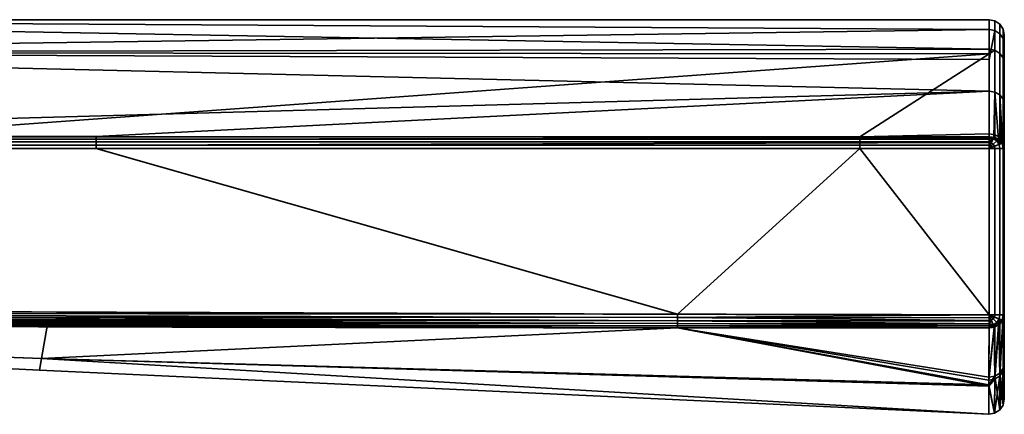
# Model space of a CAD drawing. Header units: millimetres. Extents: x -322 to 8072, y -96 to 57.
# Tile 250 of 256: x 7079 to 7112, y -96 to -83. Entities that reach past the tile are written whole.
import ezdxf

# ---------------------------------------------------------------- set-up
doc = ezdxf.new("R2010")
doc.units = ezdxf.units.MM
doc.layers.add('151', color=7, linetype='Continuous', true_color=0xffffff)

# ---------------------------------------------------------------- blocks, each defined once
blk = doc.blocks.new('UG_SURFACE_010')
at = {"layer": '151', "color": 251, "linetype": 'Continuous', "lineweight": 35}
for points in [[(7057.361, -83.3, 1103.998), (7057.362, -84.374, 1109.971), (7111, -84.265, 1109.668)], [(7057.361, -83.3, 1103.998), (7111, -83.3, 1104), (7111, -83.616, 1100.726)], [(7111, -83.616, 1100.726), (7057.362, -84.375, 1098.026), (7057.361, -83.3, 1103.998)], [(7111, -84.265, 1109.668), (7111, -83.3, 1104), (7057.361, -83.3, 1103.998)], [(7111.191, -83.338, 1104), (7111, -83.3, 1104), (7111, -84.265, 1109.668), (7111.191, -84.301, 1109.656)], [(7111.191, -83.653, 1100.733), (7111, -83.616, 1100.726), (7111, -83.3, 1104), (7111.191, -83.338, 1104)], [(7111.353, -83.446, 1104), (7111.191, -83.338, 1104), (7111.191, -84.301, 1109.656), (7111.353, -84.404, 1109.62)], [(7111.353, -83.76, 1100.754), (7111.191, -83.653, 1100.733), (7111.191, -83.338, 1104), (7111.353, -83.446, 1104)], [(7111.462, -83.609, 1104), (7111.353, -83.446, 1104), (7111.353, -84.404, 1109.62), (7111.462, -84.557, 1109.566)], [(7111.462, -83.919, 1100.785), (7111.353, -83.76, 1100.754), (7111.353, -83.446, 1104), (7111.462, -83.609, 1104)], [(7111, -83.616, 1100.726), (7111, -84.603, 1098.112), (7057.362, -84.375, 1098.026)], [(7111, -84.603, 1098.112), (7111, -83.616, 1100.726), (7111.191, -83.653, 1100.733)], [(7111.191, -83.653, 1100.733), (7111.191, -85.68, 1095.366), (7111, -85.647, 1095.347), (7111, -84.603, 1098.112)], [(7111.353, -85.773, 1095.421), (7111.191, -85.68, 1095.366), (7111.191, -83.653, 1100.733), (7111.353, -83.76, 1100.754)], [(7111.462, -85.913, 1095.503), (7111.353, -85.773, 1095.421), (7111.353, -83.76, 1100.754), (7111.462, -83.919, 1100.785)], [(7111.5, -83.8, 1104), (7111.462, -83.609, 1104), (7111.462, -84.557, 1109.566), (7111.5, -84.737, 1109.503)], [(7111.5, -84.107, 1100.822), (7111.462, -83.919, 1100.785), (7111.462, -83.609, 1104), (7111.5, -83.8, 1104)], [(7111.5, -95.788, 1104), (7111.5, -83.8, 1104), (7111.5, -84.737, 1109.503)], [(7111.5, -95.788, 1104), (7111.5, -84.107, 1100.822), (7111.5, -83.8, 1104)], [(7111.5, -86.079, 1095.599), (7111.462, -85.913, 1095.503), (7111.462, -83.919, 1100.785), (7111.5, -84.107, 1100.822)], [(7111.5, -95.788, 1104), (7111.5, -86.079, 1095.599), (7111.5, -84.107, 1100.822)], [(7057.362, -84.374, 1109.971), (7111, -84.419, 1109.946), (7111, -84.265, 1109.668)], [(7111, -84.419, 1109.946), (7057.362, -84.374, 1109.971), (7073.575, -87.148, 1114.816)], [(7057.362, -84.375, 1098.026), (7111, -84.603, 1098.112), (7111, -85.647, 1095.347)], [(7111, -85.647, 1095.347), (7057.363, -87.147, 1093.184), (7057.362, -84.375, 1098.026)], [(7073.575, -87.148, 1114.816), (7106.747, -87.148, 1114.816), (7111, -84.419, 1109.946)], [(7106.747, -87.148, 1114.816), (7111, -87.053, 1114.698), (7111, -84.419, 1109.946)], [(7111.191, -84.301, 1109.656), (7111, -84.265, 1109.668), (7111, -84.419, 1109.946)], [(7111, -84.419, 1109.946), (7111, -87.053, 1114.698), (7111.191, -87.082, 1114.674), (7111.191, -84.301, 1109.656)], [(7111.353, -84.404, 1109.62), (7111.191, -84.301, 1109.656), (7111.191, -87.082, 1114.674), (7111.353, -87.167, 1114.606)], [(7111.462, -84.557, 1109.566), (7111.353, -84.404, 1109.62), (7111.353, -87.167, 1114.606), (7111.462, -87.294, 1114.505)], [(7111.5, -84.737, 1109.503), (7111.462, -84.557, 1109.566), (7111.462, -87.294, 1114.505), (7111.5, -87.443, 1114.385)], [(7111.5, -84.737, 1109.503), (7111.5, -87.443, 1114.385), (7111.5, -94.687, 1110.751), (7111.5, -95.788, 1104)], [(7081.652, -87.147, 1093.184), (7057.363, -87.147, 1093.184), (7111, -85.647, 1095.347)], [(7111, -85.647, 1095.347), (7111, -87.148, 1093.184), (7081.652, -87.147, 1093.184)], [(7111.153, -87.171, 1093.203), (7111, -87.148, 1093.184), (7111, -85.647, 1095.347), (7111.191, -85.68, 1095.366)], [(7111.191, -85.68, 1095.366), (7111.191, -87.177, 1093.208), (7111.153, -87.171, 1093.203)], [(7111.191, -85.68, 1095.366), (7111.353, -85.773, 1095.421), (7111.353, -87.261, 1093.277), (7111.304, -87.236, 1093.256)], [(7111.304, -87.236, 1093.256), (7111.191, -87.177, 1093.208), (7111.191, -85.68, 1095.366)], [(7111.353, -85.773, 1095.421), (7111.436, -87.357, 1093.355), (7111.391, -87.305, 1093.312)], [(7111.353, -85.773, 1095.421), (7111.462, -85.913, 1095.503), (7111.462, -87.387, 1093.379), (7111.436, -87.357, 1093.355)], [(7111.391, -87.305, 1093.312), (7111.353, -87.261, 1093.277), (7111.353, -85.773, 1095.421)], [(7111.5, -87.535, 1093.5), (7111.462, -87.387, 1093.379), (7111.462, -85.913, 1095.503), (7111.5, -86.079, 1095.599)], [(7111.5, -86.079, 1095.599), (7111.5, -95.788, 1104), (7111.5, -94.592, 1096.971)], [(7111.5, -94.592, 1096.971), (7111.5, -93.011, 1093.5), (7111.5, -87.535, 1093.5), (7111.5, -86.079, 1095.599)], [(7106.747, -87.148, 1114.816), (7111, -87.148, 1114.816), (7111, -87.053, 1114.698)], [(7111.191, -87.082, 1114.674), (7111, -87.053, 1114.698), (7111, -87.148, 1114.816), (7111.153, -87.171, 1114.797)], [(7048.477, -87.424, 1093.012), (7048.479, -87.32, 1093.048), (7081.652, -87.32, 1093.048), (7081.652, -87.425, 1093.012)], [(7048.479, -87.32, 1093.048), (7048.481, -87.225, 1093.107), (7081.652, -87.226, 1093.107)], [(7081.652, -87.226, 1093.107), (7081.652, -87.32, 1093.048), (7048.479, -87.32, 1093.048)], [(7081.652, -87.226, 1093.107), (7048.481, -87.225, 1093.107), (7057.363, -87.147, 1093.184)], [(7057.363, -87.147, 1093.184), (7081.652, -87.147, 1093.184), (7081.652, -87.226, 1093.107)], [(7073.575, -87.148, 1114.816), (7073.575, -87.227, 1114.893), (7106.747, -87.227, 1114.893), (7106.747, -87.148, 1114.816)], [(7073.575, -87.227, 1114.893), (7073.575, -87.321, 1114.952), (7106.747, -87.321, 1114.952), (7106.747, -87.227, 1114.893)], [(7073.575, -87.321, 1114.952), (7073.575, -87.426, 1114.988), (7106.747, -87.426, 1114.988), (7106.747, -87.321, 1114.952)], [(7081.652, -87.226, 1093.107), (7081.652, -87.147, 1093.184), (7111, -87.148, 1093.184), (7111, -87.182, 1093.15)], [(7111, -87.182, 1093.15), (7111, -87.227, 1093.107), (7081.652, -87.226, 1093.107)], [(7081.652, -87.32, 1093.048), (7081.652, -87.226, 1093.107), (7111, -87.227, 1093.107), (7111, -87.321, 1093.048)], [(7081.652, -87.425, 1093.012), (7081.652, -87.32, 1093.048), (7111, -87.321, 1093.048), (7111, -87.344, 1093.04)], [(7111, -87.344, 1093.04), (7111, -87.425, 1093.012), (7081.652, -87.425, 1093.012)], [(7106.747, -87.148, 1114.816), (7106.747, -87.227, 1114.893), (7111, -87.227, 1114.893), (7111, -87.182, 1114.85)], [(7111, -87.182, 1114.85), (7111, -87.148, 1114.816), (7106.747, -87.148, 1114.816)], [(7106.747, -87.227, 1114.893), (7106.747, -87.321, 1114.952), (7111, -87.321, 1114.952), (7111, -87.227, 1114.893)], [(7106.747, -87.321, 1114.952), (7106.747, -87.426, 1114.988), (7111, -87.425, 1114.988), (7111, -87.344, 1114.959)], [(7111, -87.344, 1114.959), (7111, -87.321, 1114.952), (7106.747, -87.321, 1114.952)], [(7111.153, -87.171, 1114.797), (7111, -87.148, 1114.816), (7111, -87.182, 1114.85)], [(7111, -87.182, 1093.15), (7111, -87.148, 1093.184), (7111.153, -87.171, 1093.203)], [(7111, -87.182, 1114.85), (7111.136, -87.207, 1114.852), (7111.153, -87.171, 1114.797)], [(7111.153, -87.171, 1093.203), (7111.136, -87.207, 1093.148), (7111, -87.182, 1093.15)], [(7111.136, -87.207, 1114.852), (7111, -87.182, 1114.85), (7111, -87.227, 1114.893)], [(7111, -87.227, 1093.107), (7111, -87.182, 1093.15), (7111.136, -87.207, 1093.148)], [(7111.136, -87.207, 1114.852), (7111, -87.227, 1114.893), (7111, -87.321, 1114.952)], [(7111, -87.321, 1114.952), (7111.073, -87.358, 1114.962), (7111.136, -87.207, 1114.852)], [(7111.136, -87.207, 1093.148), (7111.073, -87.358, 1093.039), (7111, -87.321, 1093.048)], [(7111, -87.321, 1093.048), (7111, -87.227, 1093.107), (7111.136, -87.207, 1093.148)], [(7111, -87.321, 1114.952), (7111, -87.344, 1114.959), (7111.073, -87.358, 1114.962)], [(7111.073, -87.358, 1093.039), (7111, -87.344, 1093.04), (7111, -87.321, 1093.048)], [(7111.073, -87.358, 1114.962), (7111, -87.344, 1114.959), (7111, -87.425, 1114.988)], [(7111, -87.425, 1093.012), (7111, -87.344, 1093.04), (7111.073, -87.358, 1093.039)], [(7111, -87.425, 1114.988), (7111, -87.535, 1115), (7111.073, -87.358, 1114.962)], [(7111, -87.535, 1115), (7111.136, -87.399, 1114.962), (7111.073, -87.358, 1114.962)], [(7111.073, -87.358, 1093.039), (7111, -87.535, 1093), (7111, -87.425, 1093.012)], [(7111.073, -87.358, 1093.039), (7111.136, -87.399, 1093.039), (7111, -87.535, 1093)], [(7111.073, -87.358, 1114.962), (7111.136, -87.399, 1114.962), (7111.251, -87.284, 1114.852), (7111.136, -87.207, 1114.852)], [(7111.136, -87.207, 1093.148), (7111.251, -87.284, 1093.148), (7111.136, -87.399, 1093.039), (7111.073, -87.358, 1093.039)], [(7111.191, -87.177, 1114.792), (7111.153, -87.171, 1114.797), (7111.136, -87.207, 1114.852)], [(7111.136, -87.207, 1093.148), (7111.153, -87.171, 1093.203), (7111.191, -87.177, 1093.208)], [(7111.136, -87.207, 1114.852), (7111.251, -87.284, 1114.852), (7111.191, -87.177, 1114.792)], [(7111.191, -87.177, 1093.208), (7111.251, -87.284, 1093.148), (7111.136, -87.207, 1093.148)], [(7111.136, -87.399, 1114.962), (7111.178, -87.462, 1114.962), (7111.328, -87.4, 1114.852), (7111.251, -87.284, 1114.852)], [(7111.251, -87.284, 1093.148), (7111.328, -87.4, 1093.148), (7111.178, -87.462, 1093.039), (7111.136, -87.399, 1093.039)], [(7111.153, -87.171, 1114.797), (7111.191, -87.177, 1114.792), (7111.191, -87.082, 1114.674)], [(7111.353, -87.167, 1114.606), (7111.191, -87.082, 1114.674), (7111.191, -87.177, 1114.792), (7111.304, -87.236, 1114.744)], [(7111.251, -87.284, 1114.852), (7111.304, -87.236, 1114.744), (7111.191, -87.177, 1114.792)], [(7111.191, -87.177, 1093.208), (7111.304, -87.236, 1093.256), (7111.251, -87.284, 1093.148)], [(7111.304, -87.236, 1114.744), (7111.251, -87.284, 1114.852), (7111.328, -87.4, 1114.852)], [(7111.328, -87.4, 1093.148), (7111.251, -87.284, 1093.148), (7111.304, -87.236, 1093.256)], [(7111.304, -87.236, 1114.744), (7111.353, -87.261, 1114.723), (7111.353, -87.167, 1114.606)], [(7111.328, -87.4, 1114.852), (7111.353, -87.261, 1114.723), (7111.304, -87.236, 1114.744)], [(7111.304, -87.236, 1093.256), (7111.353, -87.261, 1093.277), (7111.328, -87.4, 1093.148)], [(7111.391, -87.305, 1114.688), (7111.353, -87.261, 1114.723), (7111.328, -87.4, 1114.852)], [(7111.328, -87.4, 1093.148), (7111.353, -87.261, 1093.277), (7111.391, -87.305, 1093.312)], [(7111.328, -87.4, 1114.852), (7111.428, -87.358, 1114.688), (7111.391, -87.305, 1114.688)], [(7111.391, -87.305, 1093.312), (7111.428, -87.358, 1093.312), (7111.328, -87.4, 1093.148)], [(7111.428, -87.358, 1114.688), (7111.328, -87.4, 1114.852), (7111.355, -87.535, 1114.852), (7111.461, -87.535, 1114.691)], [(7111.461, -87.535, 1093.309), (7111.355, -87.535, 1093.148), (7111.328, -87.4, 1093.148), (7111.428, -87.358, 1093.312)], [(7111.353, -87.167, 1114.606), (7111.353, -87.261, 1114.723), (7111.391, -87.305, 1114.688)], [(7111.391, -87.305, 1114.688), (7111.436, -87.357, 1114.645), (7111.462, -87.294, 1114.505), (7111.353, -87.167, 1114.606)], [(7111.391, -87.305, 1114.688), (7111.428, -87.358, 1114.688), (7111.436, -87.357, 1114.645)], [(7111.436, -87.357, 1093.355), (7111.428, -87.358, 1093.312), (7111.391, -87.305, 1093.312)], [(7111.436, -87.357, 1114.645), (7111.428, -87.358, 1114.688), (7111.463, -87.535, 1114.688)], [(7111.463, -87.535, 1093.312), (7111.428, -87.358, 1093.312), (7111.436, -87.357, 1093.355)], [(7111.461, -87.535, 1114.691), (7111.463, -87.535, 1114.688), (7111.428, -87.358, 1114.688)], [(7111.428, -87.358, 1093.312), (7111.463, -87.535, 1093.312), (7111.461, -87.535, 1093.309)], [(7111.436, -87.357, 1114.645), (7111.462, -87.387, 1114.621), (7111.462, -87.294, 1114.505)], [(7111.463, -87.535, 1114.688), (7111.462, -87.387, 1114.621), (7111.436, -87.357, 1114.645)], [(7111.436, -87.357, 1093.355), (7111.462, -87.387, 1093.379), (7111.463, -87.535, 1093.312)], [(7111.5, -87.443, 1114.385), (7111.462, -87.294, 1114.505), (7111.462, -87.387, 1114.621), (7111.5, -87.535, 1114.5)], [(7048.475, -87.534, 1093), (7048.477, -87.424, 1093.012), (7081.652, -87.425, 1093.012), (7081.652, -87.535, 1093)], [(7100.757, -92.992, 1093), (7048.5, -92.8, 1093), (7048.475, -87.534, 1093), (7081.652, -87.535, 1093)], [(7106.747, -87.536, 1115), (7073.575, -87.536, 1115), (7048.5, -92.8, 1115), (7100.757, -92.992, 1115)], [(7073.575, -87.426, 1114.988), (7073.575, -87.536, 1115), (7106.747, -87.536, 1115), (7106.747, -87.426, 1114.988)], [(7081.652, -87.535, 1093), (7081.652, -87.425, 1093.012), (7111, -87.425, 1093.012), (7111, -87.535, 1093)], [(7081.652, -87.535, 1093), (7111, -87.535, 1093), (7111, -93.011, 1093), (7100.757, -92.992, 1093)], [(7100.757, -92.992, 1115), (7111, -93.011, 1115), (7106.747, -87.536, 1115)], [(7106.747, -87.426, 1114.988), (7106.747, -87.536, 1115), (7111, -87.535, 1115), (7111, -87.425, 1114.988)], [(7111, -93.011, 1115), (7111, -87.535, 1115), (7106.747, -87.536, 1115)], [(7111, -87.535, 1115), (7111.178, -87.462, 1114.962), (7111.136, -87.399, 1114.962)], [(7111.136, -87.399, 1093.039), (7111.178, -87.462, 1093.039), (7111, -87.535, 1093)], [(7111.178, -87.462, 1114.962), (7111, -87.535, 1115), (7111.191, -87.535, 1114.962)], [(7111.191, -87.535, 1093.038), (7111, -87.535, 1093), (7111.178, -87.462, 1093.039)], [(7111, -87.535, 1115), (7111, -93.011, 1115), (7111.191, -93.011, 1114.962), (7111.191, -87.535, 1114.962)], [(7111, -93.011, 1093), (7111, -87.535, 1093), (7111.191, -87.535, 1093.038), (7111.191, -93.011, 1093.038)], [(7111.328, -87.4, 1114.852), (7111.178, -87.462, 1114.962), (7111.192, -87.535, 1114.962), (7111.353, -87.535, 1114.853)], [(7111.353, -87.535, 1093.147), (7111.192, -87.535, 1093.039), (7111.178, -87.462, 1093.039), (7111.328, -87.4, 1093.148)], [(7111.191, -87.535, 1114.962), (7111.192, -87.535, 1114.962), (7111.178, -87.462, 1114.962)], [(7111.178, -87.462, 1093.039), (7111.192, -87.535, 1093.039), (7111.191, -87.535, 1093.038)], [(7111.192, -87.535, 1114.962), (7111.191, -87.535, 1114.962), (7111.191, -93.011, 1114.962), (7111.192, -93.011, 1114.962)], [(7111.192, -93.011, 1093.039), (7111.191, -93.011, 1093.038), (7111.191, -87.535, 1093.038), (7111.192, -87.535, 1093.039)], [(7111.192, -93.011, 1114.962), (7111.353, -93.011, 1114.853), (7111.353, -87.535, 1114.853), (7111.192, -87.535, 1114.962)], [(7111.192, -87.535, 1093.039), (7111.353, -87.535, 1093.147), (7111.353, -93.011, 1093.147), (7111.192, -93.011, 1093.039)], [(7111.353, -87.535, 1114.853), (7111.355, -87.535, 1114.852), (7111.328, -87.4, 1114.852)], [(7111.328, -87.4, 1093.148), (7111.355, -87.535, 1093.148), (7111.353, -87.535, 1093.147)], [(7111.355, -87.535, 1114.852), (7111.353, -87.535, 1114.853), (7111.353, -93.011, 1114.853), (7111.355, -93.011, 1114.852)], [(7111.355, -93.011, 1093.148), (7111.353, -93.011, 1093.147), (7111.353, -87.535, 1093.147), (7111.355, -87.535, 1093.148)], [(7111.355, -93.011, 1114.852), (7111.461, -93.011, 1114.691), (7111.461, -87.535, 1114.691), (7111.355, -87.535, 1114.852)], [(7111.355, -87.535, 1093.148), (7111.461, -87.535, 1093.309), (7111.461, -93.011, 1093.309), (7111.355, -93.011, 1093.148)], [(7111.463, -87.535, 1114.688), (7111.461, -87.535, 1114.691), (7111.461, -93.011, 1114.691), (7111.463, -93.011, 1114.688)], [(7111.463, -93.011, 1093.312), (7111.461, -93.011, 1093.309), (7111.461, -87.535, 1093.309), (7111.463, -87.535, 1093.312)], [(7111.463, -87.535, 1114.688), (7111.5, -87.535, 1114.5), (7111.462, -87.387, 1114.621)], [(7111.462, -87.387, 1093.379), (7111.5, -87.535, 1093.5), (7111.463, -87.535, 1093.312)], [(7111.463, -93.011, 1114.688), (7111.5, -93.011, 1114.5), (7111.5, -87.535, 1114.5), (7111.463, -87.535, 1114.688)], [(7111.463, -87.535, 1093.312), (7111.5, -87.535, 1093.5), (7111.5, -93.011, 1093.5), (7111.463, -93.011, 1093.312)], [(7111.5, -87.443, 1114.385), (7111.5, -87.535, 1114.5), (7111.5, -93.011, 1114.5), (7111.5, -94.687, 1110.751)], [(7100.757, -92.992, 1115), (7048.5, -92.8, 1115), (7048.5, -92.955, 1114.976)], [(7048.5, -92.955, 1093.024), (7048.5, -92.8, 1093), (7100.757, -92.992, 1093)], [(7048.5, -93.094, 1114.905), (7048.499, -93.204, 1114.794), (7100.756, -93.301, 1114.893)], [(7048.499, -93.204, 1093.206), (7048.5, -93.094, 1093.096), (7100.757, -93.207, 1093.048)], [(7048.499, -93.204, 1114.794), (7048.499, -93.276, 1114.655), (7100.756, -93.38, 1114.815)], [(7100.756, -93.38, 1114.815), (7100.756, -93.301, 1114.893), (7048.499, -93.204, 1114.794)], [(7048.499, -93.276, 1093.346), (7048.499, -93.204, 1093.206), (7100.756, -93.301, 1093.107)], [(7100.757, -93.207, 1093.048), (7100.756, -93.301, 1093.107), (7048.499, -93.204, 1093.206)], [(7048.5, -92.955, 1114.976), (7048.5, -93.094, 1114.905), (7100.757, -93.207, 1114.951)], [(7048.5, -92.955, 1114.976), (7100.757, -93.102, 1114.988), (7100.757, -92.992, 1115)], [(7100.757, -93.207, 1114.951), (7100.757, -93.102, 1114.988), (7048.5, -92.955, 1114.976)], [(7048.5, -93.094, 1093.096), (7048.5, -92.955, 1093.024), (7100.757, -93.102, 1093.012)], [(7100.757, -92.992, 1093), (7100.757, -93.102, 1093.012), (7048.5, -92.955, 1093.024)], [(7100.756, -93.301, 1114.893), (7100.757, -93.207, 1114.951), (7048.5, -93.094, 1114.905)], [(7100.757, -93.102, 1093.012), (7100.757, -93.207, 1093.048), (7048.5, -93.094, 1093.096)], [(7100.757, -93.207, 1114.951), (7100.756, -93.301, 1114.893), (7111, -93.307, 1114.903)], [(7111, -93.307, 1093.097), (7100.756, -93.301, 1093.107), (7100.757, -93.207, 1093.048)], [(7111, -93.011, 1115), (7100.757, -92.992, 1115), (7100.757, -93.102, 1114.988)], [(7100.757, -93.102, 1093.012), (7100.757, -92.992, 1093), (7111, -93.011, 1093)], [(7100.757, -93.102, 1114.988), (7111, -93.116, 1114.989), (7111, -93.011, 1115)], [(7111, -93.011, 1093), (7111, -93.116, 1093.011), (7100.757, -93.102, 1093.012)], [(7111, -93.203, 1114.96), (7100.757, -93.102, 1114.988), (7100.757, -93.207, 1114.951)], [(7111, -93.203, 1114.96), (7111, -93.116, 1114.989), (7100.757, -93.102, 1114.988)], [(7100.757, -93.102, 1093.012), (7111, -93.116, 1093.011), (7111, -93.203, 1093.04)], [(7111, -93.203, 1093.04), (7100.757, -93.207, 1093.048), (7100.757, -93.102, 1093.012)], [(7100.757, -93.207, 1114.951), (7111, -93.216, 1114.956), (7111, -93.203, 1114.96)], [(7111, -93.203, 1093.04), (7111, -93.216, 1093.044), (7100.757, -93.207, 1093.048)], [(7111, -93.307, 1114.903), (7111, -93.216, 1114.956), (7100.757, -93.207, 1114.951)], [(7100.757, -93.207, 1093.048), (7111, -93.216, 1093.044), (7111, -93.307, 1093.097)], [(7111.073, -93.189, 1114.962), (7111, -93.011, 1115), (7111, -93.116, 1114.989)], [(7111.191, -93.011, 1114.962), (7111, -93.011, 1115), (7111.178, -93.085, 1114.962)], [(7111, -93.011, 1115), (7111.136, -93.148, 1114.962), (7111.178, -93.085, 1114.962)], [(7111, -93.011, 1115), (7111.073, -93.189, 1114.962), (7111.136, -93.148, 1114.962)], [(7111.178, -93.085, 1093.039), (7111, -93.011, 1093), (7111.191, -93.011, 1093.038)], [(7111.178, -93.085, 1093.039), (7111.136, -93.148, 1093.039), (7111, -93.011, 1093)], [(7111.136, -93.148, 1093.039), (7111.073, -93.189, 1093.039), (7111, -93.011, 1093)], [(7111, -93.116, 1093.011), (7111, -93.011, 1093), (7111.073, -93.189, 1093.039)], [(7111, -93.116, 1114.989), (7111, -93.203, 1114.96), (7111.073, -93.189, 1114.962)], [(7111.073, -93.189, 1093.039), (7111, -93.203, 1093.04), (7111, -93.116, 1093.011)], [(7111.073, -93.189, 1114.962), (7111, -93.216, 1114.956), (7111, -93.307, 1114.903)], [(7111.073, -93.189, 1114.962), (7111, -93.203, 1114.96), (7111, -93.216, 1114.956)], [(7111, -93.307, 1114.903), (7111.135, -93.34, 1114.852), (7111.073, -93.189, 1114.962)], [(7111.073, -93.189, 1093.039), (7111.135, -93.34, 1093.148), (7111, -93.307, 1093.097)], [(7111, -93.307, 1093.097), (7111, -93.216, 1093.044), (7111.073, -93.189, 1093.039)], [(7111, -93.216, 1093.044), (7111, -93.203, 1093.04), (7111.073, -93.189, 1093.039)], [(7111.136, -93.148, 1114.962), (7111.073, -93.189, 1114.962), (7111.135, -93.34, 1114.852), (7111.251, -93.263, 1114.852)], [(7111.251, -93.263, 1093.148), (7111.135, -93.34, 1093.148), (7111.073, -93.189, 1093.039), (7111.136, -93.148, 1093.039)], [(7111.178, -93.085, 1114.962), (7111.136, -93.148, 1114.962), (7111.251, -93.263, 1114.852), (7111.328, -93.147, 1114.852)], [(7111.328, -93.147, 1093.148), (7111.251, -93.263, 1093.148), (7111.136, -93.148, 1093.039), (7111.178, -93.085, 1093.039)], [(7111.178, -93.085, 1114.962), (7111.192, -93.011, 1114.962), (7111.191, -93.011, 1114.962)], [(7111.353, -93.011, 1114.853), (7111.192, -93.011, 1114.962), (7111.178, -93.085, 1114.962), (7111.328, -93.147, 1114.852)], [(7111.328, -93.147, 1093.148), (7111.178, -93.085, 1093.039), (7111.192, -93.011, 1093.039), (7111.353, -93.011, 1093.147)], [(7111.191, -93.011, 1093.038), (7111.192, -93.011, 1093.039), (7111.178, -93.085, 1093.039)], [(7111.428, -93.189, 1114.688), (7111.328, -93.147, 1114.852), (7111.251, -93.263, 1114.852)], [(7111.323, -93.332, 1093.311), (7111.251, -93.263, 1093.148), (7111.328, -93.147, 1093.148)], [(7111.251, -93.263, 1114.852), (7111.323, -93.332, 1114.689), (7111.428, -93.189, 1114.688)], [(7111.328, -93.147, 1093.148), (7111.428, -93.189, 1093.312), (7111.323, -93.332, 1093.311)], [(7111.353, -93.319, 1114.675), (7111.428, -93.189, 1114.688), (7111.323, -93.332, 1114.689)], [(7111.323, -93.332, 1093.311), (7111.428, -93.189, 1093.312), (7111.353, -93.319, 1093.325)], [(7111.328, -93.147, 1114.852), (7111.355, -93.011, 1114.852), (7111.353, -93.011, 1114.853)], [(7111.461, -93.011, 1114.691), (7111.355, -93.011, 1114.852), (7111.328, -93.147, 1114.852), (7111.428, -93.189, 1114.688)], [(7111.428, -93.189, 1093.312), (7111.328, -93.147, 1093.148), (7111.355, -93.011, 1093.148), (7111.461, -93.011, 1093.309)], [(7111.353, -93.011, 1093.147), (7111.355, -93.011, 1093.148), (7111.328, -93.147, 1093.148)], [(7111.448, -93.196, 1114.605), (7111.351, -95.025, 1110.864), (7111.461, -94.87, 1110.812)], [(7111.351, -94.928, 1096.853), (7111.353, -93.319, 1093.325), (7111.448, -93.196, 1093.395)], [(7111.461, -94.774, 1096.907), (7111.351, -94.928, 1096.853), (7111.448, -93.196, 1093.395)], [(7111.448, -93.196, 1114.605), (7111.353, -93.319, 1114.675), (7111.351, -95.025, 1110.864)], [(7111.353, -93.319, 1114.675), (7111.448, -93.196, 1114.605), (7111.428, -93.189, 1114.688)], [(7111.428, -93.189, 1093.312), (7111.448, -93.196, 1093.395), (7111.353, -93.319, 1093.325)], [(7111.428, -93.189, 1114.688), (7111.463, -93.011, 1114.688), (7111.461, -93.011, 1114.691)], [(7111.463, -93.011, 1114.688), (7111.428, -93.189, 1114.688), (7111.448, -93.196, 1114.605)], [(7111.448, -93.196, 1093.395), (7111.428, -93.189, 1093.312), (7111.463, -93.011, 1093.312)], [(7111.461, -93.011, 1093.309), (7111.463, -93.011, 1093.312), (7111.428, -93.189, 1093.312)], [(7111.448, -93.196, 1114.605), (7111.462, -93.178, 1114.595), (7111.463, -93.011, 1114.688)], [(7111.463, -93.011, 1093.312), (7111.462, -93.178, 1093.405), (7111.448, -93.196, 1093.395)], [(7111.461, -94.87, 1110.812), (7111.462, -93.178, 1114.595), (7111.448, -93.196, 1114.605)], [(7111.448, -93.196, 1093.395), (7111.462, -93.178, 1093.405), (7111.461, -94.774, 1096.907)], [(7111.461, -94.87, 1110.812), (7111.5, -94.687, 1110.751), (7111.5, -93.011, 1114.5)], [(7111.461, -94.774, 1096.907), (7111.462, -93.178, 1093.405), (7111.5, -93.011, 1093.5)], [(7111.5, -93.011, 1093.5), (7111.5, -94.592, 1096.971), (7111.461, -94.774, 1096.907)], [(7111.5, -93.011, 1114.5), (7111.462, -93.178, 1114.595), (7111.461, -94.87, 1110.812)], [(7111.462, -93.178, 1114.595), (7111.5, -93.011, 1114.5), (7111.463, -93.011, 1114.688)], [(7111.463, -93.011, 1093.312), (7111.5, -93.011, 1093.5), (7111.462, -93.178, 1093.405)], [(7048.499, -93.3, 1093.5), (7079.853, -94.449, 1098.435), (7048.479, -93.299, 1098.581)], [(7048.479, -93.299, 1098.581), (7079.853, -94.449, 1098.435), (7079.783, -94.83, 1104)], [(7048.499, -93.3, 1114.5), (7048.479, -93.299, 1109.419), (7079.853, -94.449, 1109.565)], [(7048.479, -93.299, 1109.419), (7048.479, -93.299, 1104), (7079.783, -94.83, 1104)], [(7079.783, -94.83, 1104), (7079.853, -94.449, 1109.565), (7048.479, -93.299, 1109.419)], [(7079.783, -94.83, 1104), (7048.479, -93.299, 1104), (7048.479, -93.299, 1098.581)], [(7048.499, -93.276, 1114.655), (7048.499, -93.3, 1114.5), (7080.043, -93.385, 1114.634)], [(7080.043, -93.385, 1114.634), (7100.756, -93.38, 1114.815), (7048.499, -93.276, 1114.655)], [(7048.499, -93.276, 1093.346), (7100.756, -93.38, 1093.185), (7080.043, -93.385, 1093.366)], [(7080.043, -93.385, 1093.366), (7048.499, -93.3, 1093.5), (7048.499, -93.276, 1093.346)], [(7100.756, -93.301, 1093.107), (7100.756, -93.38, 1093.185), (7048.499, -93.276, 1093.346)], [(7048.499, -93.3, 1093.5), (7080.043, -93.385, 1093.366), (7079.853, -94.449, 1098.435)], [(7079.853, -94.449, 1109.565), (7080.043, -93.385, 1114.634), (7048.499, -93.3, 1114.5)], [(7079.853, -94.449, 1098.435), (7080.043, -93.385, 1093.366), (7100.756, -93.44, 1093.278)], [(7100.756, -93.44, 1114.722), (7080.043, -93.385, 1114.634), (7079.853, -94.449, 1109.565)], [(7100.756, -93.44, 1093.278), (7110.992, -95.321, 1098.318), (7079.853, -94.449, 1098.435)], [(7079.853, -94.449, 1109.565), (7110.992, -95.36, 1109.69), (7100.756, -93.44, 1114.722)], [(7080.043, -93.385, 1114.634), (7100.756, -93.44, 1114.722), (7100.756, -93.38, 1114.815)], [(7100.756, -93.38, 1093.185), (7100.756, -93.44, 1093.278), (7080.043, -93.385, 1093.366)], [(7111, -93.365, 1114.85), (7100.756, -93.301, 1114.893), (7100.756, -93.38, 1114.815)], [(7111, -93.365, 1114.85), (7111, -93.307, 1114.903), (7100.756, -93.301, 1114.893)], [(7100.756, -93.301, 1093.107), (7111, -93.307, 1093.097), (7111, -93.365, 1093.15)], [(7111, -93.365, 1093.15), (7100.756, -93.38, 1093.185), (7100.756, -93.301, 1093.107)], [(7100.756, -93.38, 1114.815), (7111, -93.385, 1114.833), (7111, -93.365, 1114.85)], [(7111, -93.365, 1093.15), (7111, -93.385, 1093.167), (7100.756, -93.38, 1093.185)], [(7111, -93.446, 1114.747), (7111, -93.385, 1114.833), (7100.756, -93.38, 1114.815)], [(7100.756, -93.38, 1114.815), (7100.756, -93.44, 1114.722), (7111, -93.446, 1114.747)], [(7111, -93.446, 1093.253), (7100.756, -93.44, 1093.278), (7100.756, -93.38, 1093.185)], [(7100.756, -93.38, 1093.185), (7111, -93.385, 1093.167), (7111, -93.446, 1093.253)], [(7100.756, -93.44, 1093.278), (7111, -93.446, 1093.253), (7110.993, -95.063, 1096.805)], [(7100.756, -93.44, 1114.722), (7110.992, -95.36, 1109.69), (7110.993, -95.161, 1110.91)], [(7110.993, -95.161, 1110.91), (7111, -93.446, 1114.747), (7100.756, -93.44, 1114.722)], [(7110.993, -95.063, 1096.805), (7110.992, -95.321, 1098.318), (7100.756, -93.44, 1093.278)], [(7110.993, -95.161, 1110.91), (7111.187, -95.127, 1110.898), (7111.168, -93.417, 1114.731)], [(7110.993, -95.063, 1096.805), (7111, -93.446, 1093.253), (7111.168, -93.417, 1093.269)], [(7111.168, -93.417, 1093.269), (7111.187, -95.029, 1096.817), (7110.993, -95.063, 1096.805)], [(7111.168, -93.417, 1114.731), (7111, -93.446, 1114.747), (7110.993, -95.161, 1110.91)], [(7111, -93.307, 1114.903), (7111, -93.365, 1114.85), (7111.135, -93.34, 1114.852)], [(7111.135, -93.34, 1093.148), (7111, -93.365, 1093.15), (7111, -93.307, 1093.097)], [(7111.168, -93.417, 1114.731), (7111.135, -93.34, 1114.852), (7111, -93.385, 1114.833)], [(7111.135, -93.34, 1114.852), (7111, -93.365, 1114.85), (7111, -93.385, 1114.833)], [(7111, -93.385, 1093.167), (7111.135, -93.34, 1093.148), (7111.168, -93.417, 1093.269)], [(7111, -93.385, 1093.167), (7111, -93.365, 1093.15), (7111.135, -93.34, 1093.148)], [(7111, -93.385, 1114.833), (7111, -93.446, 1114.747), (7111.168, -93.417, 1114.731)], [(7111.168, -93.417, 1093.269), (7111, -93.446, 1093.253), (7111, -93.385, 1093.167)], [(7111.251, -93.263, 1114.852), (7111.135, -93.34, 1114.852), (7111.191, -93.413, 1114.728)], [(7111.191, -93.413, 1093.271), (7111.135, -93.34, 1093.148), (7111.251, -93.263, 1093.148)], [(7111.135, -93.34, 1114.852), (7111.168, -93.417, 1114.731), (7111.191, -93.413, 1114.728)], [(7111.191, -93.413, 1093.271), (7111.168, -93.417, 1093.269), (7111.135, -93.34, 1093.148)], [(7111.187, -95.127, 1110.898), (7111.191, -93.413, 1114.728), (7111.168, -93.417, 1114.731)], [(7111.168, -93.417, 1093.269), (7111.191, -93.413, 1093.271), (7111.187, -95.029, 1096.817)], [(7111.187, -95.127, 1110.898), (7111.325, -93.335, 1114.684), (7111.314, -93.342, 1114.688)], [(7111.325, -93.335, 1114.684), (7111.187, -95.127, 1110.898), (7111.351, -95.025, 1110.864)], [(7111.314, -93.342, 1093.312), (7111.325, -93.335, 1093.316), (7111.187, -95.029, 1096.817)], [(7111.351, -94.928, 1096.853), (7111.187, -95.029, 1096.817), (7111.325, -93.335, 1093.316)], [(7111.187, -95.029, 1096.817), (7111.191, -93.413, 1093.271), (7111.314, -93.342, 1093.312)], [(7111.314, -93.342, 1114.688), (7111.191, -93.413, 1114.728), (7111.187, -95.127, 1110.898)], [(7111.191, -93.413, 1114.728), (7111.314, -93.342, 1114.688), (7111.251, -93.263, 1114.852)], [(7111.251, -93.263, 1093.148), (7111.314, -93.342, 1093.312), (7111.191, -93.413, 1093.271)], [(7111.314, -93.342, 1114.688), (7111.323, -93.332, 1114.689), (7111.251, -93.263, 1114.852)], [(7111.251, -93.263, 1093.148), (7111.323, -93.332, 1093.311), (7111.314, -93.342, 1093.312)], [(7111.325, -93.335, 1114.684), (7111.323, -93.332, 1114.689), (7111.314, -93.342, 1114.688)], [(7111.314, -93.342, 1093.312), (7111.323, -93.332, 1093.311), (7111.325, -93.335, 1093.316)], [(7111.323, -93.332, 1114.689), (7111.325, -93.335, 1114.684), (7111.353, -93.319, 1114.675)], [(7111.353, -93.319, 1093.325), (7111.325, -93.335, 1093.316), (7111.323, -93.332, 1093.311)], [(7111.351, -95.025, 1110.864), (7111.353, -93.319, 1114.675), (7111.325, -93.335, 1114.684)], [(7111.325, -93.335, 1093.316), (7111.353, -93.319, 1093.325), (7111.351, -94.928, 1096.853)], [(7110.988, -96.288, 1104), (7079.783, -94.83, 1104), (7079.853, -94.449, 1098.435)], [(7079.853, -94.449, 1109.565), (7079.783, -94.83, 1104), (7110.988, -96.288, 1104)], [(7079.853, -94.449, 1098.435), (7110.992, -95.321, 1098.318), (7110.988, -96.288, 1104)], [(7110.988, -96.288, 1104), (7110.992, -95.36, 1109.69), (7079.853, -94.449, 1109.565)], [(7111.351, -94.928, 1096.853), (7111.461, -94.774, 1096.907), (7111.461, -95.982, 1104)], [(7111.461, -95.982, 1104), (7111.461, -94.774, 1096.907), (7111.5, -94.592, 1096.971)], [(7111.5, -94.592, 1096.971), (7111.5, -95.788, 1104), (7111.461, -95.982, 1104)], [(7111.461, -95.982, 1104), (7111.5, -95.788, 1104), (7111.5, -94.687, 1110.751)], [(7111.5, -94.687, 1110.751), (7111.461, -94.87, 1110.812), (7111.461, -95.982, 1104)], [(7110.988, -96.288, 1104), (7110.988, -96.288, 1104), (7079.783, -94.83, 1104)], [(7110.992, -95.321, 1098.318), (7111.187, -95.029, 1096.817), (7111.183, -96.254, 1104)], [(7110.992, -95.321, 1098.318), (7110.993, -95.063, 1096.805), (7111.187, -95.029, 1096.817)], [(7111.183, -96.254, 1104), (7111.187, -95.127, 1110.898), (7110.992, -95.36, 1109.69)], [(7111.187, -95.127, 1110.898), (7110.993, -95.161, 1110.91), (7110.992, -95.36, 1109.69)], [(7111.351, -95.025, 1110.864), (7111.187, -95.127, 1110.898), (7111.183, -96.254, 1104)], [(7111.183, -96.254, 1104), (7111.35, -96.146, 1104), (7111.351, -95.025, 1110.864)], [(7111.35, -96.146, 1104), (7111.183, -96.254, 1104), (7111.187, -95.029, 1096.817)], [(7111.187, -95.029, 1096.817), (7111.351, -94.928, 1096.853), (7111.35, -96.146, 1104)], [(7111.461, -94.87, 1110.812), (7111.351, -95.025, 1110.864), (7111.35, -96.146, 1104)], [(7111.35, -96.146, 1104), (7111.461, -95.982, 1104), (7111.461, -94.87, 1110.812)], [(7111.461, -95.982, 1104), (7111.35, -96.146, 1104), (7111.351, -94.928, 1096.853)], [(7111.183, -96.254, 1104), (7110.988, -96.288, 1104), (7110.992, -95.321, 1098.318)], [(7110.992, -95.36, 1109.69), (7110.988, -96.288, 1104), (7111.183, -96.254, 1104)], [(7110.988, -96.288, 1104), (7110.988, -96.288, 1104), (7111.183, -96.254, 1104)]]:
    blk.add_3dface(points, dxfattribs=at)

msp = doc.modelspace()

# ---------------------------------------------------------------- linework, layer by layer
at = {"layer": '151', "color": 253, "linetype": 'Continuous', "lineweight": -3}
for p, q in [((7111, -87.535, 1093), (7111, -93.011, 1093)), ((7111, -93.011, 1115), (7111, -87.535, 1115)), ((7111.5, -87.535, 1114.5), (7111.5, -93.011, 1114.5)), ((7111.5, -93.011, 1093.5), (7111.5, -87.535, 1093.5))]:
    msp.add_line(p, q, dxfattribs=at)
at = {"layer": '151', "color": 253, "linetype": 'Continuous', "lineweight": -3, "extrusion": (0, 0.631583, -0.775308)}
msp.add_arc((-7111, 636.033, -919.367), 0.5, 89.9964, 180, dxfattribs=at)
at = {"layer": '151', "color": 253, "linetype": 'Continuous', "lineweight": -3, "extrusion": (1, 8.19992e-05, -5.55134e-14)}
msp.add_arc((-88.119, 1114.5, 7110.993), 0.5, 39.167, 90, dxfattribs=at)
at = {"layer": '151', "color": 253, "linetype": 'Continuous', "lineweight": -3, "extrusion": (-1, -8.19992e-05, 0)}
msp.add_arc((88.119, 1093.5, -7110.993), 0.5, 219.167, 270, dxfattribs=at)
at = {"layer": '151', "color": 253, "linetype": 'Continuous', "lineweight": -3, "extrusion": (3.237e-14, -0.631583, -0.775308)}
msp.add_arc((7111, 758.503, -792.513), 0.5, 269.9964, 360, dxfattribs=at)
at = {"layer": '151', "color": 253, "linetype": 'Continuous', "lineweight": -3, "extrusion": (0, 1, 0)}
for centre, start, end in [((-7111, 1093.5, -87.535), 180, 270), ((-7111, 1114.5, -87.535), 90, 180)]:
    msp.add_arc(centre, 0.5, start, end, dxfattribs=at)
at = {"layer": '151', "color": 253, "linetype": 'Continuous', "lineweight": -3, "extrusion": (0.999999, -0.001266, -3.51461e-17)}
for centre, start, end in [((-84.007, 1093.5, 7111.112), 209.6337, 270), ((-84.007, 1114.5, 7111.112), 90, 150.3663)]:
    msp.add_arc(centre, 0.5, start, end, dxfattribs=at)
at = {"layer": '151', "color": 253, "linetype": 'Continuous', "lineweight": -3, "extrusion": (5.67736e-14, -0.494453, -0.869204)}
msp.add_arc((7111, 631.914, -922.739), 0.5, 0, 90.0631, dxfattribs=at)
at = {"layer": '151', "color": 253, "linetype": 'Continuous', "lineweight": -3, "extrusion": (0, 0.494453, -0.869204)}
msp.add_arc((-7111, 459.838, -996.465), 0.5, 180, 270.0631, dxfattribs=at)
at = {"layer": '151', "color": 253, "linetype": 'Continuous', "lineweight": -3, "extrusion": (-2.77556e-14, 1, 0)}
msp.add_arc((-7111, 1093.5, -93.011), 0.5, 180, 270, dxfattribs=at)
at = {"layer": '151', "color": 253, "linetype": 'Continuous', "lineweight": -3, "extrusion": (0, 1, 5.41234e-13)}
msp.add_arc((-7111, 1114.5, -93.011), 0.5, 90, 180, dxfattribs=at)
at = {"layer": '151', "color": 253, "linetype": 'Continuous', "lineweight": -3}
for points, knots in [([(7111, -87.148, 1114.816), (7111, -85.906, 1113.291), (7111, -84.954, 1111.6), (7111, -83.634, 1107.899), (7111, -83.302, 1105.986), (7111, -83.295, 1100.088), (7111, -84.664, 1096.233), (7111, -87.148, 1093.184)], [0, 0, 0, 0, 0.25, 0.25, 0.5, 0.5, 1, 1, 1, 1]), ([(7111.5, -87.535, 1093.5), (7111.5, -85.124, 1096.46), (7111.5, -83.795, 1100.204), (7111.5, -83.803, 1105.93), (7111.5, -84.125, 1107.788), (7111.5, -85.407, 1111.381), (7111.5, -86.33, 1113.02), (7111.5, -87.535, 1114.5)], [0, 0, 0, 0, 0.5, 0.5, 0.75, 0.75, 1, 1, 1, 1]), ([(7003.86, -84.221, 1114.594), (7012.775, -84.812, 1114.651), (7021.68, -85.566, 1114.716), (7035.048, -86.493, 1114.779), (7039.506, -86.754, 1114.795), (7046.196, -87.078, 1114.812), (7048.427, -87.166, 1114.817), (7052.897, -87.154, 1114.816), (7055.132, -87.144, 1114.816), (7075.245, -87.16, 1114.816), (7093.122, -87.149, 1114.816), (7111, -87.148, 1114.816)], [0, 0, 0, 0, 0.25, 0.25, 0.375, 0.375, 0.4375, 0.4375, 0.5, 0.5, 1, 1, 1, 1]), ([(7111, -87.148, 1093.184), (7093.121, -87.149, 1093.184), (7075.242, -87.16, 1093.184), (7055.128, -87.144, 1093.184), (7052.894, -87.154, 1093.184), (7048.424, -87.166, 1093.183), (7046.191, -87.078, 1093.188), (7039.499, -86.753, 1093.205), (7035.04, -86.492, 1093.221), (7021.674, -85.565, 1093.284), (7012.773, -84.812, 1093.349), (7003.86, -84.221, 1093.406)], [0, 0, 0, 0, 0.5, 0.5, 0.5625, 0.5625, 0.625, 0.625, 0.75, 0.75, 1, 1, 1, 1]), ([(7111, -87.535, 1115), (7093.129, -87.537, 1115), (7075.257, -87.547, 1115), (7055.152, -87.532, 1115), (7052.918, -87.541, 1115), (7048.45, -87.553, 1115), (7046.216, -87.47, 1115), (7039.516, -87.159, 1115), (7035.051, -86.909, 1115), (7021.667, -86.02, 1115), (7012.752, -85.292, 1115), (7003.828, -84.711, 1115)], [0, 0, 0, 0, 0.5, 0.5, 0.5625, 0.5625, 0.625, 0.625, 0.75, 0.75, 1, 1, 1, 1]), ([(7003.828, -84.711, 1093), (7012.744, -85.292, 1093), (7021.651, -86.019, 1093), (7035.023, -86.907, 1093), (7039.483, -87.157, 1093), (7046.177, -87.469, 1093), (7048.411, -87.553, 1093), (7052.882, -87.542, 1093), (7055.117, -87.532, 1093), (7075.235, -87.547, 1093), (7093.117, -87.537, 1093), (7111, -87.535, 1093)], [0, 0, 0, 0, 0.25, 0.25, 0.375, 0.375, 0.4375, 0.4375, 0.5, 0.5, 1, 1, 1, 1]), ([(7111, -93.011, 1093), (7107.586, -93.007, 1093), (7104.171, -93.001, 1093), (7083.338, -92.95, 1093), (7065.919, -92.845, 1093), (7037.022, -92.77, 1093), (7025.545, -92.703, 1093), (7004.712, -92.554, 1093), (6995.356, -92.48, 1093), (6986, -92.446, 1093)], [0, 0, 0, 0, 0.081942, 0.081942, 0.499996, 0.499996, 0.775458, 0.775458, 1, 1, 1, 1]), ([(6986, -92.446, 1115), (6995.356, -92.48, 1115), (7004.712, -92.554, 1115), (7025.545, -92.703, 1115), (7037.022, -92.77, 1115), (7065.919, -92.845, 1115), (7083.338, -92.95, 1115), (7104.171, -93.001, 1115), (7107.586, -93.007, 1115), (7111, -93.011, 1115)], [0, 0, 0, 0, 0.224542, 0.224542, 0.500004, 0.500004, 0.918058, 0.918058, 1, 1, 1, 1]), ([(7110.999, -93.446, 1114.747), (7100.582, -93.443, 1114.73), (7090.166, -93.432, 1114.685), (7069.332, -93.374, 1114.58), (7058.915, -93.327, 1114.526), (7038.081, -93.273, 1114.474), (7027.665, -93.213, 1114.421), (7006.832, -93.04, 1114.321), (6996.415, -92.933, 1114.28), (6985.998, -92.887, 1114.264)], [0, 0, 0, 0, 0.25, 0.25, 0.5, 0.5, 0.75, 0.75, 1, 1, 1, 1]), ([(6985.998, -92.887, 1093.736), (6996.415, -92.933, 1093.72), (7006.832, -93.04, 1093.679), (7027.665, -93.213, 1093.579), (7038.081, -93.273, 1093.526), (7058.915, -93.327, 1093.474), (7069.332, -93.374, 1093.42), (7090.166, -93.432, 1093.315), (7100.582, -93.443, 1093.27), (7110.999, -93.446, 1093.253)], [0, 0, 0, 0, 0.25, 0.25, 0.5, 0.5, 0.75, 0.75, 1, 1, 1, 1]), ([(7111.5, -93.011, 1114.5), (7111.5, -93.923, 1112.898), (7111.5, -94.622, 1111.18), (7111.5, -95.553, 1107.645), (7111.5, -95.789, 1105.84), (7111.5, -95.788, 1102.154), (7111.5, -95.552, 1100.351), (7111.5, -94.622, 1096.823), (7111.5, -93.923, 1095.102), (7111.5, -93.011, 1093.5)], [0, 0, 0, 0, 0.25, 0.25, 0.5, 0.5, 0.75, 0.75, 1, 1, 1, 1]), ([(7110.999, -93.446, 1093.253), (7110.996, -94.378, 1094.892), (7110.993, -95.094, 1096.652), (7110.989, -96.046, 1100.262), (7110.988, -96.288, 1102.107), (7110.988, -96.289, 1105.878), (7110.989, -96.048, 1107.725), (7110.993, -95.097, 1111.341), (7110.996, -94.378, 1113.108), (7110.999, -93.446, 1114.747)], [0, 0, 0, 0, 0.25, 0.25, 0.5, 0.5, 0.75, 0.75, 1, 1, 1, 1])]:
    msp.add_open_spline(points, degree=3, knots=knots, dxfattribs=at)

# ---------------------------------------------------------------- block references
msp.add_blockref('UG_SURFACE_010', (0, 0), dxfattribs=at)

doc.saveas('drawing.dxf')
